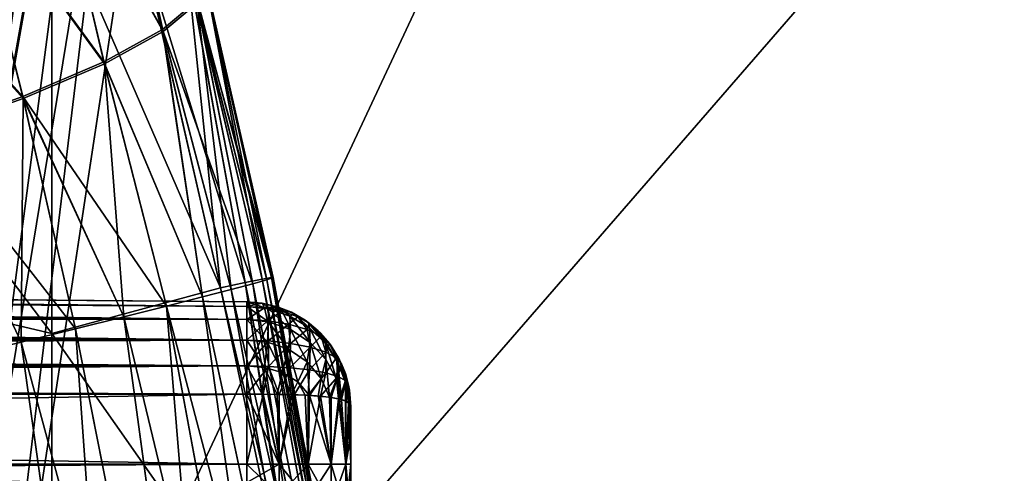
# Model space of a CAD drawing. Header units: metres. Extents: x 59 to 135, y -85 to 87.
# Tile 160 of 210: x 116.55 to 119.37, y 4.9 to 6.2. Entities that reach past the tile are written whole.
import ezdxf

# ---------------------------------------------------------------- set-up
doc = ezdxf.new("R2010")
doc.units = ezdxf.units.M
doc.layers.add('solid_21_404_502_XXX', color=7, linetype='CONTINUOUS')

msp = doc.modelspace()

# ---------------------------------------------------------------- linework, layer by layer
at = {"layer": 'solid_21_404_502_XXX'}
for points in [[(116.410858, 5.378407, -22.425047), (117.970589, 16.442503, -20.698151), (118.362114, 16.387396, -20.746782)], [(116.410858, 5.378407, -22.425047), (116.421753, 7.206876, -22.091492), (117.970589, 16.442503, -20.698151)], [(117.964111, 16.390762, 20.706491), (116.406403, 3.501927, 22.731838), (118.353859, 16.335917, 20.754713)], [(116.407982, 4.445124, 22.582077), (116.406403, 3.501927, 22.731838), (117.964111, 16.390762, 20.706491)], [(118.362114, 16.387396, -20.746782), (120.920715, 3.501927, -22.731838), (116.406403, 3.501927, -22.731838)], [(116.407982, 4.445036, -22.58209), (118.362114, 16.387396, -20.746782), (116.406403, 3.501927, -22.731838)], [(116.410774, 5.35884, 22.428431), (116.407982, 4.445124, 22.582077), (117.964111, 16.390762, 20.706491)], [(116.407982, 4.445036, -22.58209), (116.410774, 5.358829, -22.428432), (118.362114, 16.387396, -20.746782)], [(116.410851, 5.378462, 22.425037), (116.410774, 5.35884, 22.428431), (117.964111, 16.390762, 20.706491)], [(116.410774, 5.358829, -22.428432), (116.410858, 5.378407, -22.425047), (118.362114, 16.387396, -20.746782)], [(116.421745, 7.206873, 22.091492), (116.410851, 5.378462, 22.425037), (117.964111, 16.390762, 20.706491)], [(118.362114, 16.387396, -20.746782), (121.21772, 9.042724, -21.878258), (120.920715, 3.501927, -22.731838)], [(121.59446, 14.579442, 21.025305), (118.353859, 16.335917, 20.754713), (116.406403, 3.501927, 22.731838)], [(121.217766, 9.043423, 21.878151), (121.59446, 14.579442, 21.025305), (116.406403, 3.501927, 22.731838)], [(121.217766, 9.043423, 21.878151), (116.406403, 3.501927, 22.731838), (120.920715, 3.501927, 22.731838)], [(115.285385, 7.097771, 12.2937), (116.6446, 6.546129, 10.043525), (116.6446, 5.303639, 10.751539)], [(115.285385, 5.622567, 13.034575), (115.285385, 7.097771, 12.2937), (116.6446, 5.303639, 10.751539)], [(115.285385, 7.097771, -12.2937), (116.6446, 5.30364, -10.751539), (116.6446, 6.546129, -10.043524)], [(115.285385, 7.097771, -12.2937), (115.285385, 5.622567, -13.034575), (116.6446, 5.30364, -10.751539)], [(116.800766, 6.899655, 7.836415), (116.634911, 6.758292, 7.5025), (116.961388, 6.174034, 8.036033)], [(116.962769, 6.168077, -8.037187), (116.636078, 6.75301, -7.504405), (116.801949, 6.893984, -7.838417)], [(116.800766, 6.899655, 7.836415), (116.961388, 6.174034, 8.036033), (117.058907, 6.255692, 8.407509)], [(117.060341, 6.249296, -8.408689), (116.962769, 6.168077, -8.037187), (116.801949, 6.893984, -7.838417)], [(116.634911, 6.758292, 7.5025), (116.401917, 6.617568, 7.21113), (116.793221, 6.081614, 7.693467)], [(116.794579, 6.076053, -7.694587), (116.403076, 6.61261, -7.21294), (116.636078, 6.75301, -7.504405)], [(116.634911, 6.758292, 7.5025), (116.793221, 6.081614, 7.693467), (116.961388, 6.174034, 8.036033)], [(116.962769, 6.168077, -8.037187), (116.794579, 6.076053, -7.694587), (116.636078, 6.75301, -7.504405)], [(116.401917, 6.617568, 7.21113), (116.111023, 6.483074, 6.973885), (116.56089, 5.981995, 7.393015)], [(116.562256, 5.976768, -7.394091), (116.112221, 6.478362, -6.975605), (116.403076, 6.61261, -7.21294)], [(116.401917, 6.617568, 7.21113), (116.56089, 5.981995, 7.393015), (116.793221, 6.081614, 7.693467)], [(116.794579, 6.076053, -7.694587), (116.562256, 5.976768, -7.394091), (116.403076, 6.61261, -7.21294)], [(116.6446, 6.546129, 10.043525), (116.904305, 6.407664, 9.550067), (117.127007, 5.434783, 9.632683)], [(116.6446, 5.303639, 10.751539), (116.6446, 6.546129, 10.043525), (117.127007, 5.434783, 9.632683)], [(117.127007, 5.434783, -9.632683), (116.6446, 6.546129, -10.043524), (116.6446, 5.30364, -10.751539)], [(117.127007, 5.434783, -9.632683), (116.905991, 6.399935, -9.55132), (116.6446, 6.546129, -10.043524)], [(116.111023, 6.483074, 6.973885), (116.273346, 5.879015, 7.146258), (116.56089, 5.981995, 7.393015)], [(116.562256, 5.976768, -7.394091), (116.274742, 5.87405, -7.147279), (116.112221, 6.478362, -6.975605)], [(117.029854, 6.374668, 9.179358), (117.127007, 5.434783, 9.632683), (116.904305, 6.407664, 9.550067)], [(117.197365, 5.4499, -9.430502), (116.905991, 6.399935, -9.55132), (117.127007, 5.434783, -9.632683)], [(117.031448, 6.367334, -9.180581), (116.905991, 6.399935, -9.55132), (117.197365, 5.4499, -9.430502)], [(117.029854, 6.374668, 9.179358), (117.197365, 5.4499, 9.430502), (117.127007, 5.434783, 9.632683)], [(117.029854, 6.374668, 9.179358), (117.246262, 5.459837, 9.221775), (117.197365, 5.4499, 9.430502)], [(117.029854, 6.374668, 9.179358), (117.082024, 6.32344, 8.793578), (117.246262, 5.459837, 9.221775)], [(117.031448, 6.367334, -9.180581), (117.197365, 5.4499, -9.430502), (117.246262, 5.459837, -9.221775)], [(117.031448, 6.367334, -9.180581), (117.246262, 5.459837, -9.221775), (117.27314, 5.46448, -9.008907)], [(117.031448, 6.367334, -9.180581), (117.27314, 5.46448, -9.008907), (117.083534, 6.316579, -8.79478)], [(117.082024, 6.32344, 8.793578), (117.058907, 6.255692, 8.407509), (117.277679, 5.463775, 8.794349)], [(117.083534, 6.316579, -8.79478), (117.259827, 5.45773, -8.580569), (117.060341, 6.249296, -8.408689)], [(117.082024, 6.32344, 8.793578), (117.277679, 5.463775, 8.794349), (117.27314, 5.46448, 9.008907)], [(117.082024, 6.32344, 8.793578), (117.27314, 5.46448, 9.008907), (117.246262, 5.459837, 9.221775)], [(117.083534, 6.316579, -8.79478), (117.27314, 5.46448, -9.008907), (117.277679, 5.463775, -8.794349)], [(117.083534, 6.316579, -8.79478), (117.277679, 5.463775, -8.794349), (117.259827, 5.45773, -8.580569)], [(117.058907, 6.255692, 8.407509), (116.961388, 6.174034, 8.036033), (117.219803, 5.446414, 8.370031)], [(117.060341, 6.249296, -8.408689), (117.158051, 5.429958, -8.165159), (116.962769, 6.168077, -8.037187)], [(117.058907, 6.255692, 8.407509), (117.219803, 5.446414, 8.370031), (117.259827, 5.457729, 8.580569)], [(117.058907, 6.255692, 8.407509), (117.259827, 5.457729, 8.580569), (117.277679, 5.463775, 8.794349)], [(117.060341, 6.249296, -8.408689), (117.259827, 5.45773, -8.580569), (117.219803, 5.446414, -8.370031)], [(117.060341, 6.249296, -8.408689), (117.219803, 5.446414, -8.370031), (117.158051, 5.429958, -8.165159)], [(116.961388, 6.174034, 8.036033), (116.793221, 6.081614, 7.693467), (117.075294, 5.408551, 7.968311)], [(116.961388, 6.174034, 8.036033), (117.075294, 5.408551, 7.968311), (117.158051, 5.429957, 8.165159)], [(116.961388, 6.174034, 8.036033), (117.158051, 5.429957, 8.165159), (117.219803, 5.446414, 8.370031)], [(116.962769, 6.168077, -8.037187), (117.075294, 5.408552, -7.968311), (116.794579, 6.076053, -7.694587)], [(116.962769, 6.168077, -8.037187), (117.158051, 5.429958, -8.165159), (117.075294, 5.408552, -7.968311)], [(116.793221, 6.081614, 7.693467), (116.56089, 5.981995, 7.393015), (116.972473, 5.382441, 7.781754)], [(116.794579, 6.076053, -7.694587), (116.850784, 5.351927, -7.607635), (116.562256, 5.976768, -7.394091)], [(116.793221, 6.081614, 7.693467), (116.972473, 5.382441, 7.781754), (117.075294, 5.408551, 7.968311)], [(116.794579, 6.076053, -7.694587), (117.075294, 5.408552, -7.968311), (116.972473, 5.382442, -7.781754)], [(116.794579, 6.076053, -7.694587), (116.972473, 5.382442, -7.781754), (116.850784, 5.351927, -7.607635)], [(116.56089, 5.981995, 7.393015), (116.273346, 5.879015, 7.146258), (116.711624, 5.31736, 7.44796)], [(116.562256, 5.976768, -7.394091), (116.556595, 5.279141, -7.304568), (116.274742, 5.87405, -7.147279)], [(116.562256, 5.976768, -7.394091), (116.711624, 5.317361, -7.44796), (116.556595, 5.279141, -7.304568)], [(116.56089, 5.981995, 7.393015), (116.711624, 5.31736, 7.44796), (116.850784, 5.351927, 7.607635)], [(116.56089, 5.981995, 7.393015), (116.850784, 5.351927, 7.607635), (116.972473, 5.382441, 7.781754)], [(116.562256, 5.976768, -7.394091), (116.850784, 5.351927, -7.607635), (116.711624, 5.317361, -7.44796)], [(116.273346, 5.879015, 7.146258), (116.387482, 5.237706, 7.179109), (116.556595, 5.27914, 7.304568)], [(116.273346, 5.879015, 7.146258), (116.556595, 5.27914, 7.304568), (116.711624, 5.31736, 7.44796)], [(116.274742, 5.87405, -7.147279), (116.556595, 5.279141, -7.304568), (116.387482, 5.237707, -7.179109)], [(115.285385, 5.622567, 13.034575), (116.6446, 5.303639, 10.751539), (116.6446, 3.985684, 11.306569)], [(115.285385, 4.071327, 13.59918), (115.285385, 5.622567, 13.034575), (116.6446, 3.985684, 11.306569)], [(115.285385, 5.622567, -13.034575), (116.6446, 3.985684, -11.306569), (116.6446, 5.30364, -10.751539)], [(115.285385, 5.622567, -13.034575), (115.285385, 4.071327, -13.59918), (116.6446, 3.985684, -11.306569)], [(117.202621, 5.381403, 2.481219), (105.297379, 5.493561, 2.457582), (105.297379, 5.498093, 2.4)], [(117.202621, 5.394197, 2.4), (117.202621, 5.381403, 2.481219), (105.297379, 5.498093, 2.4)], [(110.066399, 5.456474, 2.053155), (117.202621, 5.394197, 2.4), (105.297379, 5.498093, 2.4)], [(109.83741, 5.458472, -2.065), (105.297379, 5.498093, -2.4), (117.202621, 5.394197, -2.4)], [(105.297379, 5.493561, -2.457582), (117.202621, 5.394197, -2.4), (105.297379, 5.498093, -2.4)], [(117.202621, 5.381403, 2.481219), (105.297379, 5.480077, 2.513747), (105.297379, 5.493561, 2.457582)], [(117.202621, 5.381397, -2.481238), (117.202621, 5.394197, -2.4), (105.297379, 5.493561, -2.457582)], [(117.202621, 5.381397, -2.481238), (105.297379, 5.493561, -2.457582), (105.297379, 5.480077, -2.513747)], [(117.202629, 5.343831, 2.555166), (105.297379, 5.457973, 2.567111), (105.297379, 5.480077, 2.513747)], [(117.202621, 5.381403, 2.481219), (117.202629, 5.343831, 2.555166), (105.297379, 5.480077, 2.513747)], [(117.202621, 5.381397, -2.481238), (105.297379, 5.480077, -2.513747), (105.297379, 5.457973, -2.567111)], [(117.202629, 5.343831, 2.555166), (105.297379, 5.427793, 2.616359), (105.297379, 5.457973, 2.567111)], [(117.202629, 5.343819, -2.555182), (105.297379, 5.457973, -2.567111), (105.297379, 5.427793, -2.616359)], [(117.202629, 5.343819, -2.555182), (117.202621, 5.381397, -2.481238), (105.297379, 5.457973, -2.567111)], [(110.066399, 5.456474, -2.053155), (109.83741, 5.458472, -2.065), (117.202621, 5.394197, -2.4)], [(110.066399, 5.456474, 2.053155), (110.292313, 5.454502, 2.017904), (117.202621, 5.394197, 2.4)], [(110.29232, 5.454502, -2.017904), (110.066399, 5.456474, -2.053155), (117.202621, 5.394197, -2.4)], [(110.292313, 5.454502, 2.017904), (110.51268, 5.452579, 1.959783), (117.202621, 5.394197, 2.4)], [(110.51268, 5.452579, -1.959783), (110.29232, 5.454502, -2.017904), (117.202621, 5.394197, -2.4)], [(110.51268, 5.452579, 1.959783), (110.725044, 5.450726, 1.879498), (117.202621, 5.394197, 2.4)], [(110.725044, 5.450726, -1.879497), (110.51268, 5.452579, -1.959783), (117.202621, 5.394197, -2.4)], [(110.725044, 5.450726, 1.879498), (110.926521, 5.448967, 1.77836), (117.202621, 5.394197, 2.4)], [(110.926521, 5.448967, -1.77836), (110.725044, 5.450726, -1.879497), (117.202621, 5.394197, -2.4)], [(110.926521, 5.448967, 1.77836), (117.202621, 5.394197, -2.4), (117.202621, 5.394197, 2.4)], [(110.926521, 5.448967, 1.77836), (111.288475, 5.445809, 1.5195), (117.202621, 5.394197, -2.4)], [(111.288475, 5.445809, -1.519499), (110.926521, 5.448967, -1.77836), (117.202621, 5.394197, -2.4)], [(111.288475, 5.445809, 1.5195), (111.584015, 5.44323, 1.196309), (117.202621, 5.394197, -2.4)], [(111.584015, 5.44323, -1.196308), (111.288475, 5.445809, -1.519499), (117.202621, 5.394197, -2.4)], [(111.584015, 5.44323, 1.196309), (111.801971, 5.441328, 0.824678), (117.202621, 5.394197, -2.4)], [(111.801971, 5.441328, -0.824677), (111.584015, 5.44323, -1.196308), (117.202621, 5.394197, -2.4)], [(111.801971, 5.441328, 0.824678), (111.935379, 5.440164, 0.420358), (117.202621, 5.394197, -2.4)], [(111.935379, 5.440164, -0.420358), (111.801971, 5.441328, -0.824677), (117.202621, 5.394197, -2.4)], [(111.935379, 5.440164, 0.420358), (111.980263, 5.439772), (117.202621, 5.394197, -2.4)], [(111.935379, 5.440164, -0.420358), (117.202621, 5.394197, -2.4), (111.980263, 5.439772)], [(117.197365, 5.4499, 9.430502), (117.375809, 4.260172, 9.641471), (117.127007, 5.434783, 9.632683)], [(117.678131, 3.080773, -9.279291), (117.197365, 5.4499, -9.430502), (117.127007, 5.434783, -9.632683)], [(117.219803, 5.446414, 8.370031), (117.158051, 5.429957, 8.165159), (117.685684, 3.080662, 8.511167)], [(117.580452, 3.062596, -8.140345), (117.158051, 5.429958, -8.165159), (117.219803, 5.446414, -8.370031)], [(117.197365, 5.4499, 9.430502), (117.246262, 5.459837, 9.221775), (117.677811, 3.083171, 9.279281)], [(117.678131, 3.080773, -9.279291), (117.246262, 5.459837, -9.221775), (117.197365, 5.4499, -9.430502)], [(117.197365, 5.4499, 9.430502), (117.564728, 3.069713, 9.64795), (117.375809, 4.260172, 9.641471)], [(117.197365, 5.4499, 9.430502), (117.677811, 3.083171, 9.279281), (117.564728, 3.069713, 9.64795)], [(117.685997, 3.078266, -8.511177), (117.219803, 5.446414, -8.370031), (117.259827, 5.45773, -8.580569)], [(117.259827, 5.457729, 8.580569), (117.219803, 5.446414, 8.370031), (117.685684, 3.080662, 8.511167)], [(117.685997, 3.078266, -8.511177), (117.580452, 3.062596, -8.140345), (117.219803, 5.446414, -8.370031)], [(117.246262, 5.459837, 9.221775), (117.27314, 5.46448, 9.008907), (117.677811, 3.083171, 9.279281)], [(117.718964, 3.084401, -8.895597), (117.27314, 5.46448, -9.008907), (117.246262, 5.459837, -9.221775)], [(117.678131, 3.080773, -9.279291), (117.718964, 3.084401, -8.895597), (117.246262, 5.459837, -9.221775)], [(117.277679, 5.463775, 8.794349), (117.259827, 5.457729, 8.580569), (117.718651, 3.086802, 8.895585)], [(117.685997, 3.078266, -8.511177), (117.259827, 5.45773, -8.580569), (117.277679, 5.463775, -8.794349)], [(117.259827, 5.457729, 8.580569), (117.685684, 3.080662, 8.511167), (117.718651, 3.086802, 8.895585)], [(117.27314, 5.46448, 9.008907), (117.718651, 3.086802, 8.895585), (117.677811, 3.083171, 9.279281)], [(117.27314, 5.46448, 9.008907), (117.277679, 5.463775, 8.794349), (117.718651, 3.086802, 8.895585)], [(117.718964, 3.084401, -8.895597), (117.277679, 5.463775, -8.794349), (117.27314, 5.46448, -9.008907)], [(117.718964, 3.084401, -8.895597), (117.685997, 3.078266, -8.511177), (117.277679, 5.463775, -8.794349)], [(117.202629, 5.285182, 2.613819), (105.297379, 5.390281, 2.660281), (105.297379, 5.427793, 2.616359)], [(117.202629, 5.343831, 2.555166), (117.202629, 5.285182, 2.613819), (105.297379, 5.427793, 2.616359)], [(117.202629, 5.343819, -2.555182), (105.297379, 5.427793, -2.616359), (105.297379, 5.390281, -2.660281)], [(116.6446, 5.303639, 10.751539), (117.127007, 5.434783, 9.632683), (117.375809, 4.260172, 9.641471)], [(117.375809, 4.260171, -9.641471), (117.127007, 5.434783, -9.632683), (116.6446, 5.30364, -10.751539)], [(117.580452, 3.062596, -8.140345), (117.075294, 5.408552, -7.968311), (117.158051, 5.429958, -8.165159)], [(117.158051, 5.429957, 8.165159), (117.075294, 5.408551, 7.968311), (117.580139, 3.06498, 8.140333)], [(117.678131, 3.080773, -9.279291), (117.127007, 5.434783, -9.632683), (117.375809, 4.260171, -9.641471)], [(117.158051, 5.429957, 8.165159), (117.580139, 3.06498, 8.140333), (117.685684, 3.080662, 8.511167)], [(117.202629, 5.285182, 2.613819), (105.297379, 5.346359, 2.697793), (105.297379, 5.390281, 2.660281)], [(117.202629, 5.343819, -2.555182), (105.297379, 5.390281, -2.660281), (105.297379, 5.346359, -2.697793)], [(117.406258, 3.037973, -7.796902), (116.972473, 5.382442, -7.781754), (117.075294, 5.408552, -7.968311)], [(117.075294, 5.408551, 7.968311), (116.972473, 5.382441, 7.781754), (117.580139, 3.06498, 8.140333)], [(117.580452, 3.062596, -8.140345), (117.406258, 3.037973, -7.796902), (117.075294, 5.408552, -7.968311)], [(117.246674, 5.390556, 2.399816), (117.202621, 5.381403, 2.481219), (117.202621, 5.394197, 2.4)], [(117.24939, 5.390114, -2.399845), (117.202621, 5.394197, 2.4), (117.202621, 5.394197, -2.4)], [(117.24939, 5.390114, -2.399845), (117.246674, 5.390556, 2.399816), (117.202621, 5.394197, 2.4)], [(117.264084, 5.374503, -2.479814), (117.202621, 5.394197, -2.4), (117.202621, 5.381397, -2.481238)], [(117.264084, 5.374503, -2.479814), (117.24939, 5.390114, -2.399845), (117.202621, 5.394197, -2.4)], [(117.253334, 5.377719, 2.477025), (117.202621, 5.381403, 2.481219), (117.246674, 5.390556, 2.399816)], [(117.24939, 5.390114, -2.399845), (117.289246, 5.380627, 2.399563), (117.246674, 5.390556, 2.399816)], [(117.253334, 5.377719, 2.477025), (117.246674, 5.390556, 2.399816), (117.289246, 5.380627, 2.399563)], [(117.24939, 5.390114, -2.399845), (117.295029, 5.378759, -2.399428), (117.289246, 5.380627, 2.399563)], [(117.264084, 5.374503, -2.479814), (117.295029, 5.378759, -2.399428), (117.24939, 5.390114, -2.399845)], [(117.169907, 3.005315, -7.493635), (116.850784, 5.351927, -7.607635), (116.972473, 5.382442, -7.781754)], [(116.972473, 5.382441, 7.781754), (116.850784, 5.351927, 7.607635), (117.405945, 3.040338, 7.796891)], [(117.406258, 3.037973, -7.796902), (117.169907, 3.005315, -7.493635), (116.972473, 5.382442, -7.781754)], [(116.972473, 5.382441, 7.781754), (117.405945, 3.040338, 7.796891), (117.580139, 3.06498, 8.140333)], [(117.253334, 5.377719, 2.477025), (117.202629, 5.343831, 2.555166), (117.202621, 5.381403, 2.481219)], [(117.264503, 5.336978, -2.552497), (117.202621, 5.381397, -2.481238), (117.202629, 5.343819, -2.555182)], [(117.264503, 5.336978, -2.552497), (117.264084, 5.374503, -2.479814), (117.202621, 5.381397, -2.481238)], [(117.253334, 5.377719, 2.477025), (117.261932, 5.340166, 2.549079), (117.202629, 5.343831, 2.555166)], [(117.253334, 5.377719, 2.477025), (117.289246, 5.380627, 2.399563), (117.30352, 5.367573, 2.462444)], [(117.253334, 5.377719, 2.477025), (117.30352, 5.367573, 2.462444), (117.261932, 5.340166, 2.549079)], [(117.30352, 5.367573, 2.462444), (117.321663, 5.330216, 2.528785), (117.261932, 5.340166, 2.549079)], [(117.264084, 5.374503, -2.479814), (117.3255, 5.353915, -2.4759), (117.295029, 5.378759, -2.399428)], [(117.327209, 5.315339, -2.545267), (117.3255, 5.353915, -2.4759), (117.264084, 5.374503, -2.479814)], [(117.264503, 5.336978, -2.552497), (117.327209, 5.315339, -2.545267), (117.264084, 5.374503, -2.479814)], [(117.295029, 5.378759, -2.399428), (117.330101, 5.364528, 2.398956), (117.289246, 5.380627, 2.399563)], [(117.30352, 5.367573, 2.462444), (117.289246, 5.380627, 2.399563), (117.330101, 5.364528, 2.398956)], [(117.295029, 5.378759, -2.399428), (117.338364, 5.360397, -2.398579), (117.330101, 5.364528, 2.398956)], [(117.3255, 5.353915, -2.4759), (117.338364, 5.360397, -2.398579), (117.295029, 5.378759, -2.399428)], [(117.30352, 5.367573, 2.462444), (117.330101, 5.364528, 2.398956), (117.348244, 5.351857, 2.435154)], [(117.30352, 5.367573, 2.462444), (117.348244, 5.351857, 2.435154), (117.321663, 5.330216, 2.528785)], [(117.3255, 5.353915, -2.4759), (117.38176, 5.319626, -2.469732), (117.338364, 5.360397, -2.398579)], [(117.338364, 5.360397, -2.398579), (117.369507, 5.341733, 2.397419), (117.330101, 5.364528, 2.398956)], [(117.348244, 5.351857, 2.435154), (117.330101, 5.364528, 2.398956), (117.369507, 5.341733, 2.397419)], [(117.338364, 5.360397, -2.398579), (117.378227, 5.335527, -2.396963), (117.369507, 5.341733, 2.397419)], [(117.38176, 5.319626, -2.469732), (117.378227, 5.335527, -2.396963), (117.338364, 5.360397, -2.398579)], [(117.202629, 5.285182, 2.613819), (105.297379, 5.297111, 2.727973), (105.297379, 5.346359, 2.697793)], [(117.202629, 5.285166, -2.613831), (105.297379, 5.346359, -2.697793), (105.297379, 5.297111, -2.727973)], [(117.202629, 5.285166, -2.613831), (117.202629, 5.343819, -2.555182), (105.297379, 5.346359, -2.697793)], [(116.850784, 5.351927, 7.607635), (116.711624, 5.31736, 7.44796), (117.169594, 3.007654, 7.493624)], [(117.169907, 3.005315, -7.493635), (116.711624, 5.317361, -7.44796), (116.850784, 5.351927, -7.607635)], [(116.850784, 5.351927, 7.607635), (117.169594, 3.007654, 7.493624), (117.405945, 3.040338, 7.796891)], [(117.261932, 5.340166, 2.549079), (117.202629, 5.285182, 2.613819), (117.202629, 5.343831, 2.555166)], [(117.261932, 5.279079, -2.610166), (117.202629, 5.343819, -2.555182), (117.202629, 5.285166, -2.613831)], [(117.261932, 5.279079, -2.610166), (117.264503, 5.336978, -2.552497), (117.202629, 5.343819, -2.555182)], [(117.261932, 5.340166, 2.549079), (117.264503, 5.282497, 2.606978), (117.202629, 5.285182, 2.613819)], [(117.261932, 5.340166, 2.549079), (117.321663, 5.330216, 2.528785), (117.264503, 5.282497, 2.606978)], [(117.261932, 5.279079, -2.610166), (117.321663, 5.258785, -2.600216), (117.264503, 5.336978, -2.552497)], [(117.321663, 5.258785, -2.600216), (117.327209, 5.315339, -2.545267), (117.264503, 5.336978, -2.552497)], [(117.321663, 5.330216, 2.528785), (117.327209, 5.275267, 2.585339), (117.264503, 5.282497, 2.606978)], [(117.348244, 5.351857, 2.435154), (117.374733, 5.315216, 2.492749), (117.321663, 5.330216, 2.528785)], [(117.321663, 5.330216, 2.528785), (117.374733, 5.315216, 2.492749), (117.327209, 5.275267, 2.585339)], [(117.383949, 5.278152, -2.534341), (117.38176, 5.319626, -2.469732), (117.3255, 5.353915, -2.4759)], [(117.327209, 5.315339, -2.545267), (117.383949, 5.278152, -2.534341), (117.3255, 5.353915, -2.4759)], [(117.348244, 5.351857, 2.435154), (117.369507, 5.341733, 2.397419), (117.382195, 5.33255, 2.396691)], [(117.348244, 5.351857, 2.435154), (117.382195, 5.33255, 2.396691), (117.374733, 5.315216, 2.492749)], [(117.378227, 5.335527, -2.396963), (117.382195, 5.33255, 2.396691), (117.369507, 5.341733, 2.397419)], [(117.374733, 5.315216, 2.492749), (117.382195, 5.33255, 2.396691), (117.414772, 5.296408, 2.445095)], [(117.378227, 5.335527, -2.396963), (117.413696, 5.304768, -2.394416), (117.382195, 5.33255, 2.396691)], [(117.428467, 5.274182, -2.461262), (117.413696, 5.304768, -2.394416), (117.378227, 5.335527, -2.396963)], [(117.38176, 5.319626, -2.469732), (117.428467, 5.274182, -2.461262), (117.378227, 5.335527, -2.396963)], [(117.413696, 5.304768, -2.394416), (117.406364, 5.311954, 2.394938), (117.382195, 5.33255, 2.396691)], [(117.414772, 5.296408, 2.445095), (117.382195, 5.33255, 2.396691), (117.406364, 5.311954, 2.394938)], [(116.88018, 2.965837, -7.241832), (116.556595, 5.279141, -7.304568), (116.711624, 5.317361, -7.44796)], [(116.711624, 5.31736, 7.44796), (116.556595, 5.27914, 7.304568), (117.169594, 3.007654, 7.493624)], [(117.375809, 4.260171, -9.641471), (116.6446, 5.30364, -10.751539), (116.6446, 3.985684, -11.306569)], [(116.6446, 3.985684, 11.306569), (116.6446, 5.303639, 10.751539), (117.375809, 4.260172, 9.641471)], [(117.169907, 3.005315, -7.493635), (116.88018, 2.965837, -7.241832), (116.711624, 5.317361, -7.44796)], [(117.321663, 5.258785, -2.600216), (117.374733, 5.222749, -2.585215), (117.327209, 5.315339, -2.545267)], [(117.374733, 5.222749, -2.585215), (117.383949, 5.278152, -2.534341), (117.327209, 5.315339, -2.545267)], [(117.374733, 5.315216, 2.492749), (117.383949, 5.26434, 2.548151), (117.327209, 5.275267, 2.585339)], [(117.374733, 5.315216, 2.492749), (117.414772, 5.296408, 2.445095), (117.383949, 5.26434, 2.548151)], [(117.428734, 5.22909, -2.520249), (117.428467, 5.274182, -2.461262), (117.38176, 5.319626, -2.469732)], [(117.383949, 5.278152, -2.534341), (117.428734, 5.22909, -2.520249), (117.38176, 5.319626, -2.469732)], [(117.413696, 5.304768, -2.394416), (117.439011, 5.275517, 2.39141), (117.406364, 5.311954, 2.394938)], [(117.414772, 5.296408, 2.445095), (117.406364, 5.311954, 2.394938), (117.439011, 5.275517, 2.39141)], [(117.413696, 5.304768, -2.394416), (117.443893, 5.2689, -2.390847), (117.439011, 5.275517, 2.39141)], [(117.463058, 5.220995, -2.450968), (117.443893, 5.2689, -2.390847), (117.413696, 5.304768, -2.394416)], [(117.428467, 5.274182, -2.461262), (117.463058, 5.220995, -2.450968), (117.413696, 5.304768, -2.394416)], [(117.202621, 5.211238, 2.651397), (105.297379, 5.243747, 2.750077), (105.297379, 5.297111, 2.727973)], [(117.202629, 5.285182, 2.613819), (117.202621, 5.211238, 2.651397), (105.297379, 5.297111, 2.727973)], [(117.202629, 5.285166, -2.613831), (105.297379, 5.297111, -2.727973), (105.297379, 5.243747, -2.750077)], [(117.202621, 5.211219, -2.651403), (117.202629, 5.285166, -2.613831), (105.297379, 5.243747, -2.750077)], [(116.88018, 2.965837, -7.241832), (116.387482, 5.237707, -7.179109), (116.556595, 5.279141, -7.304568)], [(116.556595, 5.27914, 7.304568), (116.387482, 5.237706, 7.179109), (116.879875, 2.968146, 7.241821)], [(116.556595, 5.27914, 7.304568), (116.879875, 2.968146, 7.241821), (117.169594, 3.007654, 7.493624)], [(117.264503, 5.282497, 2.606978), (117.202621, 5.211238, 2.651397), (117.202629, 5.285182, 2.613819)], [(117.253334, 5.207025, -2.647719), (117.202629, 5.285166, -2.613831), (117.202621, 5.211219, -2.651403)], [(117.264503, 5.282497, 2.606978), (117.264084, 5.209814, 2.644503), (117.202621, 5.211238, 2.651397)], [(117.253334, 5.207025, -2.647719), (117.261932, 5.279079, -2.610166), (117.202629, 5.285166, -2.613831)], [(117.253334, 5.207025, -2.647719), (117.30352, 5.192444, -2.637573), (117.261932, 5.279079, -2.610166)], [(117.30352, 5.192444, -2.637573), (117.321663, 5.258785, -2.600216), (117.261932, 5.279079, -2.610166)], [(117.264503, 5.282497, 2.606978), (117.327209, 5.275267, 2.585339), (117.264084, 5.209814, 2.644503)], [(117.327209, 5.275267, 2.585339), (117.3255, 5.2059, 2.623915), (117.264084, 5.209814, 2.644503)], [(117.327209, 5.275267, 2.585339), (117.383949, 5.26434, 2.548151), (117.3255, 5.2059, 2.623915)], [(117.374733, 5.222749, -2.585215), (117.414772, 5.175095, -2.566408), (117.383949, 5.278152, -2.534341)], [(117.414772, 5.296408, 2.445095), (117.428734, 5.250248, 2.49909), (117.383949, 5.26434, 2.548151)], [(117.414772, 5.175095, -2.566408), (117.428734, 5.22909, -2.520249), (117.383949, 5.278152, -2.534341)], [(117.414772, 5.296408, 2.445095), (117.439011, 5.275517, 2.39141), (117.428734, 5.250248, 2.49909)], [(117.458725, 5.172973, -2.504228), (117.463058, 5.220995, -2.450968), (117.428467, 5.274182, -2.461262)], [(117.428734, 5.22909, -2.520249), (117.458725, 5.172973, -2.504228), (117.428467, 5.274182, -2.461262)], [(117.428734, 5.250248, 2.49909), (117.439011, 5.275517, 2.39141), (117.458725, 5.234228, 2.442973)], [(117.443893, 5.2689, -2.390847), (117.465271, 5.234315, 2.386828), (117.439011, 5.275517, 2.39141)], [(117.458725, 5.234228, 2.442973), (117.439011, 5.275517, 2.39141), (117.465271, 5.234315, 2.386828)], [(117.202621, 5.211238, 2.651397), (105.297379, 5.187582, 2.763561), (105.297379, 5.243747, 2.750077)], [(117.202621, 5.211219, -2.651403), (105.297379, 5.243747, -2.750077), (105.297379, 5.187582, -2.763561)], [(117.30352, 5.192444, -2.637573), (117.348244, 5.165154, -2.621857), (117.321663, 5.258785, -2.600216)], [(117.348244, 5.165154, -2.621857), (117.374733, 5.222749, -2.585215), (117.321663, 5.258785, -2.600216)], [(117.383949, 5.26434, 2.548151), (117.38176, 5.199732, 2.589627), (117.3255, 5.2059, 2.623915)], [(117.383949, 5.26434, 2.548151), (117.428734, 5.250248, 2.49909), (117.38176, 5.199732, 2.589627)], [(117.428734, 5.250248, 2.49909), (117.428467, 5.191262, 2.544182), (117.38176, 5.199732, 2.589627)], [(117.428734, 5.250248, 2.49909), (117.458725, 5.234228, 2.442973), (117.428467, 5.191262, 2.544182)], [(117.443893, 5.2689, -2.390847), (117.468094, 5.228839, -2.386169), (117.465271, 5.234315, 2.386828)], [(117.463058, 5.220995, -2.450968), (117.468094, 5.228839, -2.386169), (117.443893, 5.2689, -2.390847)], [(116.387482, 5.237706, 7.179109), (116.20623, 5.193535, 7.073028), (116.879875, 2.968146, 7.241821)], [(116.88018, 2.965837, -7.241832), (116.547874, 2.921009, -7.050868), (116.387482, 5.237707, -7.179109)], [(117.348244, 5.165154, -2.621857), (117.382195, 5.126691, -2.60255), (117.374733, 5.222749, -2.585215)], [(117.374733, 5.222749, -2.585215), (117.382195, 5.126691, -2.60255), (117.414772, 5.175095, -2.566408)], [(117.414772, 5.175095, -2.566408), (117.439011, 5.12141, -2.545518), (117.428734, 5.22909, -2.520249)], [(117.458725, 5.234228, 2.442973), (117.463058, 5.180968, 2.490995), (117.428467, 5.191262, 2.544182)], [(117.428734, 5.22909, -2.520249), (117.439011, 5.12141, -2.545518), (117.458725, 5.172973, -2.504228)], [(117.458725, 5.234228, 2.442973), (117.465271, 5.234315, 2.386828), (117.473686, 5.217081, 2.384675)], [(117.458725, 5.234228, 2.442973), (117.473686, 5.217081, 2.384675), (117.463058, 5.180968, 2.490995)], [(117.458725, 5.172973, -2.504228), (117.473686, 5.114675, -2.487081), (117.463058, 5.220995, -2.450968)], [(117.463058, 5.220995, -2.450968), (117.48465, 5.163807, -2.439053), (117.468094, 5.228839, -2.386169)], [(117.463058, 5.220995, -2.450968), (117.473686, 5.114675, -2.487081), (117.48465, 5.163807, -2.439053)], [(117.463058, 5.180968, 2.490995), (117.473686, 5.217081, 2.384675), (117.48465, 5.169054, 2.433807)], [(117.468094, 5.228839, -2.386169), (117.473686, 5.217081, 2.384675), (117.465271, 5.234315, 2.386828)], [(117.468094, 5.228839, -2.386169), (117.485718, 5.185671, -2.380356), (117.473686, 5.217081, 2.384675)], [(117.48465, 5.163807, -2.439053), (117.485718, 5.185671, -2.380356), (117.468094, 5.228839, -2.386169)], [(117.485718, 5.185671, -2.380356), (117.48452, 5.189323, 2.38097), (117.473686, 5.217081, 2.384675)], [(117.48465, 5.169054, 2.433807), (117.473686, 5.217081, 2.384675), (117.48452, 5.189323, 2.38097)], [(117.202621, 5.211238, 2.651397), (117.202621, 5.13, 2.664197), (105.297379, 5.187582, 2.763561)], [(117.202621, 5.211219, -2.651403), (105.297379, 5.187582, -2.763561), (105.297379, 5.13, -2.768092)], [(117.202621, 5.13, -2.664197), (117.202621, 5.211219, -2.651403), (105.297379, 5.13, -2.768092)], [(105.297379, 5.187582, 2.763561), (117.202621, 5.13, 2.664197), (105.297379, 5.13, 2.768092)], [(116.20623, 5.193535, 7.073028), (116.547577, 2.923283, 7.050857), (116.879875, 2.968146, 7.241821)], [(117.264084, 5.209814, 2.644503), (117.202621, 5.13, 2.664197), (117.202621, 5.211238, 2.651397)], [(117.246674, 5.129816, -2.660556), (117.202621, 5.211219, -2.651403), (117.202621, 5.13, -2.664197)], [(117.253334, 5.207025, -2.647719), (117.202621, 5.211219, -2.651403), (117.246674, 5.129816, -2.660556)], [(117.264084, 5.209814, 2.644503), (117.24939, 5.129845, 2.660114), (117.202621, 5.13, 2.664197)], [(117.253334, 5.207025, -2.647719), (117.246674, 5.129816, -2.660556), (117.289246, 5.129563, -2.650627)], [(117.264084, 5.209814, 2.644503), (117.295029, 5.129428, 2.648759), (117.24939, 5.129845, 2.660114)], [(117.253334, 5.207025, -2.647719), (117.289246, 5.129563, -2.650627), (117.30352, 5.192444, -2.637573)], [(117.264084, 5.209814, 2.644503), (117.3255, 5.2059, 2.623915), (117.295029, 5.129428, 2.648759)], [(117.30352, 5.192444, -2.637573), (117.289246, 5.129563, -2.650627), (117.330101, 5.128956, -2.634528)], [(117.3255, 5.2059, 2.623915), (117.338364, 5.128579, 2.630397), (117.295029, 5.129428, 2.648759)], [(117.30352, 5.192444, -2.637573), (117.330101, 5.128956, -2.634528), (117.348244, 5.165154, -2.621857)], [(117.3255, 5.2059, 2.623915), (117.38176, 5.199732, 2.589627), (117.338364, 5.128579, 2.630397)], [(117.38176, 5.199732, 2.589627), (117.378227, 5.126963, 2.605528), (117.338364, 5.128579, 2.630397)], [(117.38176, 5.199732, 2.589627), (117.428467, 5.191262, 2.544182), (117.378227, 5.126963, 2.605528)], [(117.428467, 5.191262, 2.544182), (117.413696, 5.124416, 2.574768), (117.378227, 5.126963, 2.605528)], [(117.428467, 5.191262, 2.544182), (117.463058, 5.180968, 2.490995), (117.413696, 5.124416, 2.574768)], [(117.485718, 5.185671, -2.380356), (117.493607, 5.1558, 2.375757), (117.48452, 5.189323, 2.38097)], [(117.48465, 5.169054, 2.433807), (117.48452, 5.189323, 2.38097), (117.493607, 5.1558, 2.375757)], [(117.348244, 5.165154, -2.621857), (117.330101, 5.128956, -2.634528), (117.369507, 5.127419, -2.611733)], [(117.348244, 5.165154, -2.621857), (117.369507, 5.127419, -2.611733), (117.382195, 5.126691, -2.60255)], [(117.414772, 5.175095, -2.566408), (117.382195, 5.126691, -2.60255), (117.406364, 5.124938, -2.581954)], [(117.414772, 5.175095, -2.566408), (117.406364, 5.124938, -2.581954), (117.439011, 5.12141, -2.545518)], [(117.463058, 5.180968, 2.490995), (117.443893, 5.120847, 2.5389), (117.413696, 5.124416, 2.574768)], [(117.458725, 5.172973, -2.504228), (117.439011, 5.12141, -2.545518), (117.465271, 5.116828, -2.504315)], [(117.463058, 5.180968, 2.490995), (117.468094, 5.116169, 2.498839), (117.443893, 5.120847, 2.5389)], [(117.458725, 5.172973, -2.504228), (117.465271, 5.116828, -2.504315), (117.473686, 5.114675, -2.487081)], [(117.463058, 5.180968, 2.490995), (117.48465, 5.169054, 2.433807), (117.468094, 5.116169, 2.498839)], [(117.48465, 5.169054, 2.433807), (117.485718, 5.110356, 2.455671), (117.468094, 5.116169, 2.498839)], [(117.48465, 5.163807, -2.439053), (117.473686, 5.114675, -2.487081), (117.48452, 5.11097, -2.459323)], [(117.48465, 5.163807, -2.439053), (117.48452, 5.11097, -2.459323), (117.493607, 5.105757, -2.4258)], [(117.48465, 5.163807, -2.439053), (117.493607, 5.105757, -2.4258), (117.485718, 5.185671, -2.380356)], [(117.48465, 5.169054, 2.433807), (117.493607, 5.1558, 2.375757), (117.485718, 5.110356, 2.455671)], [(117.485718, 5.185671, -2.380356), (117.496414, 5.140431, -2.372962), (117.493607, 5.1558, 2.375757)], [(117.49614, 5.103364, -2.412162), (117.496414, 5.140431, -2.372962), (117.485718, 5.185671, -2.380356)], [(117.49614, 5.103364, -2.412162), (117.485718, 5.185671, -2.380356), (117.493607, 5.105757, -2.4258)], [(117.202621, 5.13, 2.664197), (117.202621, 4.93, 2.664197), (105.297379, 4.93, 2.768092)], [(117.202621, 5.13, 2.664197), (105.297379, 4.93, 2.768092), (105.297379, 5.13, 2.768092)], [(117.202621, 4.93, -2.664197), (117.202621, 5.13, -2.664197), (105.297379, 5.13, -2.768092)], [(117.202621, 4.93, -2.664197), (105.297379, 5.13, -2.768092), (105.297379, 4.93, -2.768092)], [(117.24939, 5.129845, 2.660114), (117.202621, 4.93, 2.664197), (117.202621, 5.13, 2.664197)], [(117.294693, 4.93, -2.648871), (117.202621, 5.13, -2.664197), (117.202621, 4.93, -2.664197)], [(117.246674, 5.129816, -2.660556), (117.202621, 5.13, -2.664197), (117.294693, 4.93, -2.648871)], [(117.24939, 5.129845, 2.660114), (117.294693, 4.93, 2.648871), (117.202621, 4.93, 2.664197)], [(117.289246, 5.129563, -2.650627), (117.246674, 5.129816, -2.660556), (117.294693, 4.93, -2.648871)], [(117.24939, 5.129845, 2.660114), (117.295029, 5.129428, 2.648759), (117.294693, 4.93, 2.648871)], [(117.330101, 5.128956, -2.634528), (117.289246, 5.129563, -2.650627), (117.294693, 4.93, -2.648871)], [(117.49614, 5.142161, 2.373364), (117.485718, 5.110356, 2.455671), (117.493607, 5.1558, 2.375757)], [(117.49614, 5.142161, 2.373364), (117.496414, 5.102962, 2.410431), (117.485718, 5.110356, 2.455671)], [(117.496414, 5.140431, -2.372962), (117.49614, 5.142161, 2.373364), (117.493607, 5.1558, 2.375757)], [(117.49614, 5.142161, 2.373364), (117.5, 5.094208, -2.364208), (117.5, 5.094208, 2.364208)], [(117.496414, 5.140431, -2.372962), (117.5, 5.094208, -2.364208), (117.49614, 5.142161, 2.373364)], [(117.49614, 5.142161, 2.373364), (117.5, 5.094208, 2.364208), (117.496414, 5.102962, 2.410431)], [(117.49614, 5.103364, -2.412162), (117.5, 5.094208, -2.364208), (117.496414, 5.140431, -2.372962)], [(117.295029, 5.129428, 2.648759), (117.338364, 5.128579, 2.630397), (117.294693, 4.93, 2.648871)], [(117.330101, 5.128956, -2.634528), (117.294693, 4.93, -2.648871), (117.377678, 4.93, -2.605932)], [(117.338364, 5.128579, 2.630397), (117.377678, 4.93, 2.605932), (117.294693, 4.93, 2.648871)], [(117.369507, 5.127419, -2.611733), (117.330101, 5.128956, -2.634528), (117.377678, 4.93, -2.605932)], [(117.338364, 5.128579, 2.630397), (117.378227, 5.126963, 2.605528), (117.377678, 4.93, 2.605932)], [(117.382195, 5.126691, -2.60255), (117.369507, 5.127419, -2.611733), (117.377678, 4.93, -2.605932)], [(117.378227, 5.126963, 2.605528), (117.413696, 5.124416, 2.574768), (117.377678, 4.93, 2.605932)], [(117.382195, 5.126691, -2.60255), (117.377678, 4.93, -2.605932), (117.443428, 4.93, -2.539544)], [(117.413696, 5.124416, 2.574768), (117.443428, 4.93, 2.539544), (117.377678, 4.93, 2.605932)], [(117.406364, 5.124938, -2.581954), (117.382195, 5.126691, -2.60255), (117.443428, 4.93, -2.539544)], [(117.439011, 5.12141, -2.545518), (117.406364, 5.124938, -2.581954), (117.443428, 4.93, -2.539544)], [(117.413696, 5.124416, 2.574768), (117.443893, 5.120847, 2.5389), (117.443428, 4.93, 2.539544)], [(117.465271, 5.116828, -2.504315), (117.439011, 5.12141, -2.545518), (117.443428, 4.93, -2.539544)], [(117.443893, 5.120847, 2.5389), (117.468094, 5.116169, 2.498839), (117.443428, 4.93, 2.539544)], [(117.465271, 5.116828, -2.504315), (117.443428, 4.93, -2.539544), (117.485565, 4.93, -2.456148)], [(117.468094, 5.116169, 2.498839), (117.485565, 4.93, 2.456148), (117.443428, 4.93, 2.539544)], [(117.473686, 5.114675, -2.487081), (117.465271, 5.116828, -2.504315), (117.485565, 4.93, -2.456148)], [(117.468094, 5.116169, 2.498839), (117.485718, 5.110356, 2.455671), (117.485565, 4.93, 2.456148)], [(117.48452, 5.11097, -2.459323), (117.473686, 5.114675, -2.487081), (117.485565, 4.93, -2.456148)], [(117.493607, 5.105757, -2.4258), (117.48452, 5.11097, -2.459323), (117.485565, 4.93, -2.456148)], [(117.485718, 5.110356, 2.455671), (117.496414, 5.102962, 2.410431), (117.485565, 4.93, 2.456148)], [(117.493607, 5.105757, -2.4258), (117.485565, 4.93, -2.456148), (117.5, 4.93, -2.364208)], [(117.496414, 5.102962, 2.410431), (117.5, 5.094208, 2.364208), (117.485565, 4.93, 2.456148)], [(117.49614, 5.103364, -2.412162), (117.493607, 5.105757, -2.4258), (117.5, 4.93, -2.364208)], [(117.49614, 5.103364, -2.412162), (117.5, 4.93, -2.364208), (117.5, 5.01209, -2.364208)], [(117.49614, 5.103364, -2.412162), (117.5, 5.01209, -2.364208), (117.5, 5.094208, -2.364208)], [(117.485565, 4.93, 2.456148), (117.5, 5.094208, 2.364208), (117.5, 5.01209, 2.364208)], [(117.5, 5.094208, 2.364208), (117.5, 5.094208, -2.364208), (117.5, 5.01209, -2.364208)], [(117.5, 5.01209, 2.364208), (117.5, 5.094208, 2.364208), (117.5, 5.01209, -2.364208)], [(117.485565, 4.93, 2.456148), (117.5, 5.01209, 2.364208), (117.5, 4.93, 2.364208)], [(117.5, 5.01209, 2.364208), (117.5, 5.01209, -2.364208), (117.5, 4.93, -2.364208)], [(117.5, 4.93, 2.364208), (117.5, 5.01209, 2.364208), (117.5, 4.93, -2.364208)], [(117.202621, 4.877469, 2.668331), (105.297371, 4.858367, 2.779433), (105.297379, 4.93, 2.768092)], [(105.297371, 4.858537, -2.779378), (117.202621, 4.93, -2.664197), (105.297379, 4.93, -2.768092)], [(117.202621, 4.877469, -2.668331), (117.202621, 4.93, -2.664197), (105.297371, 4.858537, -2.779378)], [(117.202621, 4.93, 2.664197), (117.202621, 4.877469, 2.668331), (105.297379, 4.93, 2.768092)], [(117.294693, 4.839121, 2.660836), (117.202621, 4.877469, 2.668331), (117.202621, 4.93, 2.664197)], [(117.294693, 4.839121, 2.660836), (117.202621, 4.93, 2.664197), (117.294693, 4.93, 2.648871)], [(117.294693, 4.93, -2.648871), (117.202621, 4.93, -2.664197), (117.202621, 4.877469, -2.668331)], [(117.294693, 4.839121, -2.660836), (117.294693, 4.93, -2.648871), (117.202621, 4.877469, -2.668331)], [(117.294693, 4.93, 2.648871), (117.377678, 4.93, 2.605932), (117.377678, 4.828008, 2.619359)], [(117.294693, 4.839121, 2.660836), (117.294693, 4.93, 2.648871), (117.377678, 4.828008, 2.619359)], [(117.294693, 4.839121, -2.660836), (117.377678, 4.93, -2.605932), (117.294693, 4.93, -2.648871)], [(117.294693, 4.839121, -2.660836), (117.377678, 4.828008, -2.619359), (117.377678, 4.93, -2.605932)], [(117.377678, 4.93, 2.605932), (117.443428, 4.93, 2.539544), (117.443428, 4.810825, 2.555233)], [(117.377678, 4.828008, 2.619359), (117.377678, 4.93, 2.605932), (117.443428, 4.810825, 2.555233)], [(117.377678, 4.828008, -2.619359), (117.443428, 4.93, -2.539544), (117.377678, 4.93, -2.605932)], [(117.377678, 4.828008, -2.619359), (117.443428, 4.810825, -2.555233), (117.443428, 4.93, -2.539544)], [(117.443428, 4.93, 2.539544), (117.485565, 4.93, 2.456148), (117.485565, 4.789241, 2.474679)], [(117.443428, 4.810825, 2.555233), (117.443428, 4.93, 2.539544), (117.485565, 4.789241, 2.474679)], [(117.443428, 4.810825, -2.555233), (117.485565, 4.93, -2.456148), (117.443428, 4.93, -2.539544)], [(117.443428, 4.810825, -2.555233), (117.485565, 4.789241, -2.474679), (117.485565, 4.93, -2.456148)], [(117.485565, 4.789241, -2.474679), (117.5, 4.768506, -2.385082), (117.5, 4.93, -2.364208)], [(117.485565, 4.789241, -2.474679), (117.5, 4.93, -2.364208), (117.485565, 4.93, -2.456148)], [(117.485565, 4.93, 2.456148), (117.5, 4.93, 2.364208), (117.5, 4.768516, 2.385079)], [(117.485565, 4.789241, 2.474679), (117.485565, 4.93, 2.456148), (117.5, 4.768516, 2.385079)], [(117.5, 4.768506, -2.385082), (117.5, 4.93, 2.364208), (117.5, 4.93, -2.364208)], [(117.5, 4.768506, -2.385082), (117.5, 4.768516, 2.385079), (117.5, 4.93, 2.364208)]]:
    msp.add_3dface(points, dxfattribs=at)

doc.saveas('drawing.dxf')
